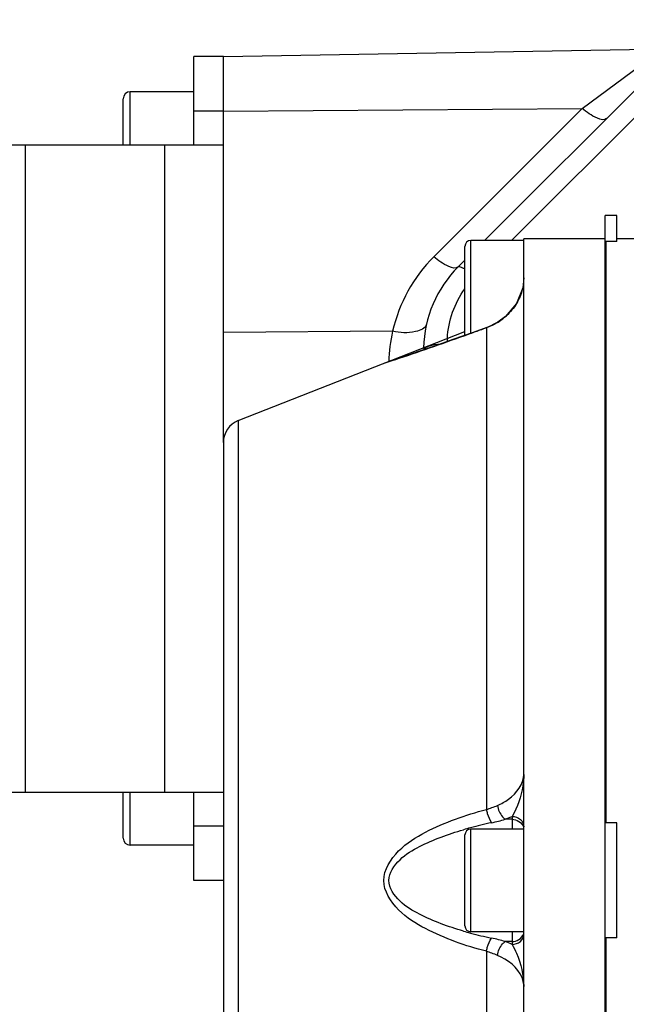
# Model space of a CAD drawing. Header units: millimetres. Extents: x 0 to 5945, y 0 to 4205.
# Tile 10 of 76: x 1077 to 1128, y 3398 to 3482. Entities that reach past the tile are written whole.
import ezdxf

# ---------------------------------------------------------------- set-up
doc = ezdxf.new("R2010")
doc.units = ezdxf.units.MM
doc.header["$LTSCALE"] = 326.975
for name, color, linetype in [('304102000042DXF_CONTINUOUS_LINE', 7, 'CONTINUOUS'), ('304102000089DXF_CONTINUOUS_LINE', 7, 'CONTINUOUS'), ('304105000234DXF_CONTINUOUS_LINE', 7, 'CONTINUOUS'), ('304106000033DXF_CONTINUOUS_LINE', 7, 'CONTINUOUS'), ('501023000025DXF_CONTINUOUS_LINE', 7, 'CONTINUOUS'), ('501023000065DXF_CONTINUOUS_LINE', 7, 'CONTINUOUS')]:
    doc.layers.add(name, color=color, linetype=linetype)

msp = doc.modelspace()

# ---------------------------------------------------------------- linework, layer by layer
at = {"layer": '304102000042DXF_CONTINUOUS_LINE', "color": 7, "linetype": 'Continuous'}
for p, q in [((1119.502, 3354.11), (1119.502, 3463.11)), ((1126.402, 3463.11), (1119.502, 3463.11)), ((1126.502, 3413.502), (1126.502, 3462.89)), ((1116.36, 3455.582), (1115.203, 3455.164)), ((1095.271, 3447.675), (1114.502, 3455.23)), ((1108.555, 3452.843), (1107.678, 3452.548)), ((1094.002, 3445.814), (1094.002, 3371.406)), ((1126.502, 3354.33), (1126.502, 3403.718))]:
    msp.add_line(p, q, dxfattribs=at)
at = {"layer": '304102000042DXF_CONTINUOUS_LINE', "color": 9, "linetype": 'Continuous'}
for p, q in [((1116.331, 3455.561), (1116.36, 3455.582)), ((1116.333, 3455.562), (1116.333, 3414.632)), ((1117.259, 3456.002), (1117.29, 3456.03)), ((1107.635, 3452.532), (1107.62, 3452.527)), ((1107.716, 3452.559), (1107.635, 3452.532)), ((1108.549, 3452.839), (1107.716, 3452.559)), ((1095.27, 3447.675), (1095.27, 3369.545)), ((1118.502, 3413.806), (1117.921, 3413.806)), ((1118.502, 3414.042), (1118.502, 3413.806)), ((1118.502, 3413.806), (1118.502, 3412.97)), ((1118.502, 3404.25), (1118.502, 3403.414)), ((1118.502, 3403.414), (1117.921, 3403.414)), ((1118.502, 3403.414), (1118.502, 3403.178)), ((1116.333, 3402.588), (1116.333, 3361.658))]:
    msp.add_line(p, q, dxfattribs=at)
at = {"layer": '304102000042DXF_CONTINUOUS_LINE', "color": 7, "linetype": 'Continuous'}
for points in [[(1119.502, 3459.799), (1119.41, 3458.95), (1118.878, 3457.618)], [(1118.878, 3457.618), (1117.945, 3456.514), (1117.29, 3456.031)], [(1117.29, 3456.03), (1117.183, 3455.966), (1116.465, 3455.621), (1116.36, 3455.582)], [(1115.203, 3455.164), (1113.478, 3454.548), (1111.93, 3454.004), (1110.578, 3453.535), (1109.45, 3453.148), (1108.555, 3452.843)]]:
    msp.add_lwpolyline(points, dxfattribs=at)
at = {"layer": '304102000042DXF_CONTINUOUS_LINE', "color": 9, "linetype": 'Continuous'}
for centre, radius, start, end in [((1114.672, 3460.258), 4.98, 303.29026, 312.29179), ((988.86, 3807.274), 374.099, 289.74944, 289.92203), ((1114.635, 3460.311), 5.045, 301.34373, 303.30811), ((991.131, 3800.889), 367.323, 288.6422, 289.61697), ((989.41, 3805.742), 372.472, 289.61575, 289.7494), ((1115.426, 3420.778), 7.405, 289.69195, 294.54585), ((1123.127, 3382.488), 31.659, 104.92791, 106.04733), ((1124.47, 3377.352), 36.968, 102.02298, 104.88824), ((1123.127, 3434.732), 31.659, 253.95252, 255.0721), ((1124.47, 3439.869), 36.969, 255.11176, 257.97703), ((1115.427, 3396.447), 7.4, 65.43849, 70.29628)]:
    msp.add_arc(centre, radius, start, end, dxfattribs=at)
at = {"layer": '304102000042DXF_CONTINUOUS_LINE', "color": 7, "linetype": 'Continuous'}
msp.add_arc((1096.002, 3445.814), 2, 111.44751, 179.99937, dxfattribs=at)
at = {"layer": '304102000042DXF_CONTINUOUS_LINE', "color": 9, "linetype": 'Continuous'}
for points in [[(1119.387, 3458.842), (1119.285, 3458.418), (1119.114, 3458.005), (1118.891, 3457.631)], [(1118.891, 3457.631), (1118.657, 3457.24), (1118.36, 3456.881), (1118.023, 3456.574)], [(1117.259, 3456.002), (1116.967, 3455.824), (1116.654, 3455.676), (1116.331, 3455.561)], [(1116.331, 3414.632), (1116.646, 3414.73), (1116.956, 3414.849), (1117.26, 3414.979)], [(1116.769, 3413.509), (1117.157, 3413.592), (1117.541, 3413.693), (1117.921, 3413.806)], [(1118.502, 3413.806), (1118.888, 3413.806), (1119.352, 3413.535), (1119.467, 3413.167)], [(1117.921, 3403.414), (1117.541, 3403.527), (1117.157, 3403.628), (1116.769, 3403.711)], [(1118.502, 3403.414), (1118.888, 3403.414), (1119.352, 3403.685), (1119.467, 3404.053)], [(1117.26, 3402.241), (1116.956, 3402.371), (1116.646, 3402.49), (1116.331, 3402.588)]]:
    msp.add_open_spline(points, degree=3, dxfattribs=at)
for points, knots in [([(1117.26, 3414.979), (1117.595, 3415.123), (1118.632, 3415.663), (1119.502, 3416.795), (1119.502, 3417.618)], [0, 0, 0, 0, 0.307097, 1, 1, 1, 1]), ([(1119.502, 3417.618), (1119.503, 3417.293), (1119.399, 3416.049), (1118.978, 3414.831), (1118.504, 3414.043)], [0, 0, 0, 0, 0.261057, 1, 1, 1, 1]), ([(1116.331, 3402.588), (1115.444, 3402.82), (1113.682, 3403.351), (1111.126, 3404.462), (1108.772, 3405.9), (1107.044, 3408.61), (1108.772, 3411.32), (1111.126, 3412.758), (1113.682, 3413.869), (1115.444, 3414.4), (1116.331, 3414.632)], [0, 0, 0, 0, 0.123769, 0.248299, 0.373958, 0.499995, 0.626041, 0.751701, 0.876231, 1, 1, 1, 1]), ([(1116.33, 3414.632), (1116.35, 3414.522), (1116.444, 3414.131), (1116.591, 3413.74), (1116.769, 3413.509)], [0, 0, 0, 0, 0.276022, 1, 1, 1, 1]), ([(1117.26, 3414.979), (1117.328, 3414.629), (1117.514, 3414.184), (1117.841, 3413.862), (1117.921, 3413.806)], [0, 0, 0, 0, 0.785186, 1, 1, 1, 1]), ([(1118.502, 3414.041), (1118.753, 3414.041), (1119.254, 3413.887), (1119.502, 3413.401), (1119.502, 3413.175)], [0, 0, 0, 0, 0.525327, 1, 1, 1, 1]), ([(1114.375, 3404.306), (1113.101, 3404.673), (1111.195, 3405.368), (1108.937, 3406.695), (1107.622, 3408.61), (1108.937, 3410.525), (1111.195, 3411.852), (1113.101, 3412.547), (1114.375, 3412.914)], [0, 0, 0, 0, 0.249331, 0.375013, 0.499992, 0.624986, 0.750669, 1, 1, 1, 1]), ([(1116.33, 3402.588), (1116.351, 3402.698), (1116.444, 3403.089), (1116.591, 3403.48), (1116.769, 3403.711)], [0, 0, 0, 0, 0.276018, 1, 1, 1, 1]), ([(1118.502, 3403.179), (1118.753, 3403.179), (1119.254, 3403.333), (1119.502, 3403.819), (1119.502, 3404.045)], [0, 0, 0, 0, 0.525329, 1, 1, 1, 1]), ([(1117.26, 3402.241), (1117.328, 3402.591), (1117.514, 3403.036), (1117.841, 3403.358), (1117.921, 3403.414)], [0, 0, 0, 0, 0.78518, 1, 1, 1, 1]), ([(1118.504, 3403.177), (1118.65, 3402.934), (1119.192, 3401.814), (1119.503, 3400.562), (1119.502, 3399.602)], [0, 0, 0, 0, 0.228088, 1, 1, 1, 1]), ([(1119.502, 3399.602), (1119.502, 3399.856), (1119.25, 3401.059), (1118.125, 3401.87), (1117.26, 3402.241)], [0, 0, 0, 0, 0.212488, 1, 1, 1, 1])]:
    msp.add_open_spline(points, degree=3, knots=knots, dxfattribs=at)
at = {"layer": '304102000089DXF_CONTINUOUS_LINE', "color": 7, "linetype": 'Continuous'}
for p, q in [((1116.17, 3462.97), (1139.881, 3486.681)), ((1094.002, 3478.61), (1131.27, 3479.26)), ((1094.002, 3473.967), (1094.002, 3478.61)), ((1113.931, 3460.731), (1114.502, 3461.302)), ((1094.002, 3445.814), (1094.002, 3448.65))]:
    msp.add_line(p, q, dxfattribs=at)
at = {"layer": '304102000089DXF_CONTINUOUS_LINE', "color": 9, "linetype": 'Continuous'}
for p, q in [((1118.447, 3462.97), (1141.295, 3485.818)), ((1124.459, 3474.19), (1131.27, 3479.26)), ((1094.002, 3473.967), (1124.459, 3474.19)), ((1111.862, 3461.594), (1124.459, 3474.19)), ((1108.372, 3455.256), (1094.002, 3455.151))]:
    msp.add_line(p, q, dxfattribs=at)
for centre, radius, start, end in [((1121.055, 3452.402), 13, 134.99991, 167.31504), ((1118.744, 3452.671), 10.689, 166.00461, 179.95344), ((1121.02, 3454.209), 8.017, 176.75589, 178.71886)]:
    msp.add_arc(centre, radius, start, end, dxfattribs=at)
at = {"layer": '304102000089DXF_CONTINUOUS_LINE', "color": 7, "linetype": 'Continuous'}
msp.add_arc((1121.002, 3453.66), 10, 135, 178.8619, dxfattribs=at)
at = {"layer": '304102000089DXF_CONTINUOUS_LINE', "color": 9, "linetype": 'Continuous'}
for points, knots in [([(1126.528, 3473.328), (1126.344, 3473.144), (1125.391, 3473.445), (1124.854, 3473.865), (1124.459, 3474.19)], [0, 0, 0, 0, 0.336494, 1, 1, 1, 1]), ([(1113.931, 3460.731), (1113.748, 3460.548), (1112.795, 3460.848), (1112.257, 3461.269), (1111.862, 3461.594)], [0, 0, 0, 0, 0.336494, 1, 1, 1, 1]), ([(1113.931, 3460.731), (1113.989, 3460.789), (1114.156, 3460.732), (1114.264, 3460.682), (1114.307, 3460.659)], [0, 0, 0, 0, 0.62737, 1, 1, 1, 1]), ([(1114.307, 3460.659), (1114.335, 3460.644), (1114.394, 3460.611), (1114.451, 3460.576), (1114.481, 3460.557)], [0, 0, 0, 0, 0.476332, 1, 1, 1, 1]), ([(1111.246, 3455.856), (1111.165, 3455.492), (1109.961, 3455.022), (1109.011, 3455.142), (1108.372, 3455.256)], [0, 0, 0, 0, 0.364993, 1, 1, 1, 1]), ([(1111.005, 3453.69), (1111.039, 3453.861), (1111.633, 3454.093), (1112.087, 3454.16), (1112.423, 3454.188)], [0, 0, 0, 0, 0.341831, 1, 1, 1, 1])]:
    msp.add_open_spline(points, degree=3, knots=knots, dxfattribs=at)
msp.add_open_spline([(1113.015, 3454.663), (1113.099, 3456.148), (1113.633, 3457.662), (1114.499, 3458.871)], degree=3, dxfattribs=at)
at = {"layer": '304105000234DXF_CONTINUOUS_LINE', "color": 7, "linetype": 'Continuous'}
for p, q in [((1091.502, 3471.11), (1091.502, 3478.61)), ((1094.002, 3478.61), (1091.502, 3478.61)), ((1094.002, 3448.65), (1094.002, 3478.61)), ((1072.352, 3471.11), (1094.002, 3471.11)), ((1072.352, 3416.11), (1094.002, 3416.11)), ((1091.502, 3408.61), (1091.502, 3416.11)), ((1094.002, 3408.61), (1091.502, 3408.61))]:
    msp.add_line(p, q, dxfattribs=at)
at = {"layer": '304105000234DXF_CONTINUOUS_LINE', "color": 9, "linetype": 'Continuous'}
for p, q in [((1091.502, 3473.995), (1094.002, 3473.995)), ((1077.218, 3416.11), (1077.218, 3471.11)), ((1089.002, 3471.11), (1089.002, 3416.11)), ((1094.002, 3413.225), (1091.502, 3413.225))]:
    msp.add_line(p, q, dxfattribs=at)
at = {"layer": '304106000033DXF_CONTINUOUS_LINE', "color": 7, "linetype": 'Continuous'}
for p, q in [((1126.402, 3352.11), (1126.402, 3465.11)), ((1127.402, 3465.11), (1126.402, 3465.11)), ((1127.402, 3462.89), (1127.402, 3465.11)), ((1129.402, 3463.11), (1127.402, 3463.11)), ((1127.402, 3462.89), (1126.402, 3462.89)), ((1127.402, 3413.502), (1126.402, 3413.502)), ((1127.402, 3403.718), (1127.402, 3413.502)), ((1127.402, 3403.718), (1126.402, 3403.718))]:
    msp.add_line(p, q, dxfattribs=at)
at = {"layer": '501023000025DXF_CONTINUOUS_LINE', "color": 9, "linetype": 'Continuous'}
for p, q in [((1086.102, 3471.11), (1086.102, 3475.61)), ((1086.102, 3411.61), (1086.102, 3416.11))]:
    msp.add_line(p, q, dxfattribs=at)
at = {"layer": '501023000025DXF_CONTINUOUS_LINE', "color": 7, "linetype": 'Continuous'}
for p, q in [((1091.502, 3475.61), (1086.102, 3475.61)), ((1085.502, 3471.11), (1085.502, 3475.01)), ((1085.502, 3412.21), (1085.502, 3416.11)), ((1091.502, 3411.61), (1086.102, 3411.61))]:
    msp.add_line(p, q, dxfattribs=at)
for centre, start, end in [((1086.102, 3475.01), 90, 180), ((1086.102, 3412.21), 180, 270)]:
    msp.add_arc(centre, 0.6, start, end, dxfattribs=at)
at = {"layer": '501023000065DXF_CONTINUOUS_LINE', "color": 9, "linetype": 'Continuous'}
for p, q in [((1115.002, 3455.092), (1115.002, 3462.97)), ((1115.002, 3404.25), (1115.002, 3412.97))]:
    msp.add_line(p, q, dxfattribs=at)
at = {"layer": '501023000065DXF_CONTINUOUS_LINE', "color": 7, "linetype": 'Continuous'}
for p, q in [((1119.502, 3462.97), (1115.002, 3462.97)), ((1114.502, 3454.914), (1114.502, 3462.47)), ((1119.502, 3412.97), (1115.002, 3412.97)), ((1114.502, 3404.75), (1114.502, 3412.47)), ((1119.502, 3404.25), (1115.002, 3404.25))]:
    msp.add_line(p, q, dxfattribs=at)
for centre, start, end in [((1115.002, 3462.47), 90, 180), ((1115.002, 3412.47), 90, 180), ((1115.002, 3404.75), 180, 270)]:
    msp.add_arc(centre, 0.5, start, end, dxfattribs=at)

doc.saveas('drawing.dxf')
